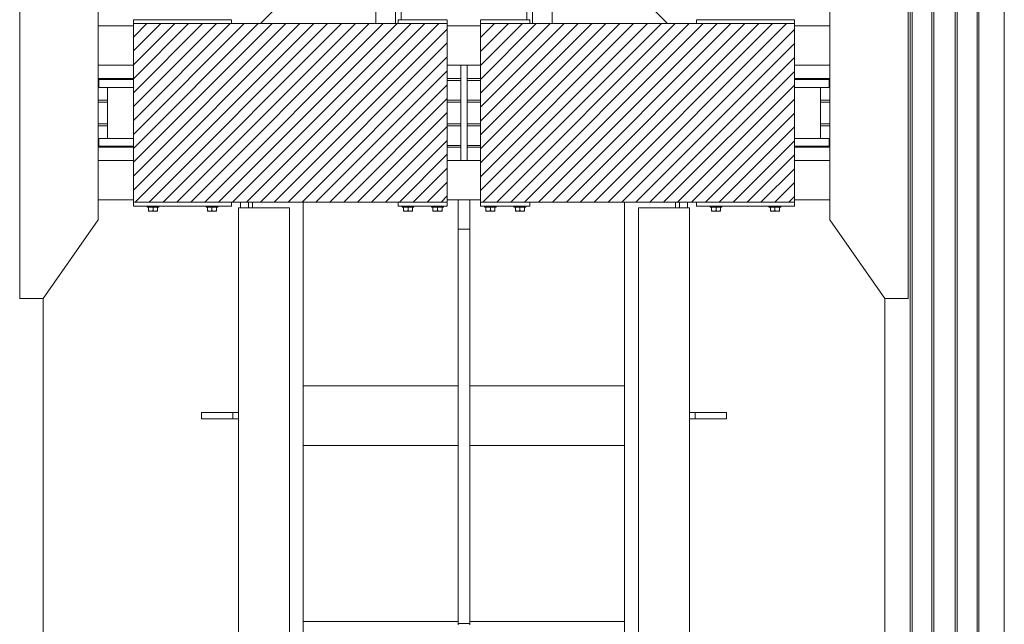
# Model space of a CAD drawing. Header units: millimetres. Extents: x 53056 to 116131, y -669674 to -625124.
# Tile 28 of 168: x 62790 to 65300, y -656026 to -654486. Entities that reach past the tile are written whole.
import ezdxf

# ---------------------------------------------------------------- set-up
doc = ezdxf.new("R2010")
doc.units = ezdxf.units.MM
doc.header["$MEASUREMENT"] = 0
doc.linetypes.add('DGN Style 1', pattern=[536.199087, 0.892178, -535.306909])
for name, color, linetype, lineweight in [('Main Cradle', 7, 'Continuous', 0), ('Main Cradle Blocks', 7, 'Continuous', 0), ('Main Cradle Hydraulic Arm Support', 7, 'Continuous', 0), ('Main Cradle Rails', 7, 'Continuous', 0), ('Main Cradle Tower Rail Frame', 7, 'Continuous', 0)]:
    doc.layers.add(name, color=color, linetype=linetype, lineweight=lineweight)

# ---------------------------------------------------------------- blocks, each defined once
blk = doc.blocks.new('*U96')
at = {"layer": 'Main Cradle', "color": 7, "linetype": 'Continuous', "lineweight": 0}
for p, q in [((-74.9, 1122.6), (-174.9, 1122.6)), ((59.1, 1122.6), (-58.9, 1122.6)), ((175.1, 1122.6), (75.1, 1122.6)), ((-932.6, -28), (-1072.5, 172)), ((932.6, -28), (1072.6, 172)), ((-1072.6, -328), (-932.6, -128)), ((1072.6, -328), (932.6, -128))]:
    blk.add_line(p, q, dxfattribs=at)
at = {"layer": 'Main Cradle Hydraulic Arm Support', "color": 7, "linetype": 'Continuous', "lineweight": 0}
for p, q in [((525.1, 1172.6), (427.5, 1172.6)), ((-174.9, -1172.6), (-174.9, 1122.6)), ((-74.9, 1102.6), (-74.9, 1122.6)), ((-58.9, 1122.6), (-74.9, 1122.6)), ((-58.9, 1122.6), (-58.9, 1102.6)), ((59.1, 1122.6), (59.1, 1102.6)), ((59.1, 1122.6), (75.1, 1122.6)), ((75.1, 1102.6), (75.1, 1122.6)), ((175.1, -1172.6), (175.1, 1122.6)), ((-74.9, 1097.6), (-174.9, 1097.6)), ((-74.9, 1061.9), (-74.9, 1102.6)), ((-74.9, 1102.6), (-58.9, 1102.6)), ((-58.9, 1102.6), (-58.9, 1061.9)), ((-37.7, 1097.6), (-58.9, 1097.6)), ((-35, 1097.6), (-35.5, 1097.6)), ((-35, 1097.6), (-35, 1093.1)), ((-27.5, 1085), (-30, 1085)), ((30, 1085), (27.5, 1085)), ((35, 1093.1), (35, 1097.6)), ((35, 1097.6), (35.9, 1097.6)), ((45.8, 1097.6), (59.1, 1097.6)), ((75.1, 1102.6), (59.1, 1102.6)), ((59.1, 1102.6), (59.1, 1061.9)), ((75.1, 1061.9), (75.1, 1102.6)), ((75.1, 1097.6), (175.1, 1097.6)), ((-160, -927.7), (-160, 1072.6)), ((-85, -927.7), (-85, 1072.6)), ((-30, 1077.6), (-35, 1077.6)), ((-35, 1077.6), (-30, 1077.6)), ((35, 1077.6), (30, 1077.6)), ((30, 1077.6), (35, 1077.6)), ((30, 1077.6), (35, 1077.6)), ((85.1, 1031.9), (85.1, 1061.9)), ((160.1, -927.7), (160.1, 1072.6)), ((85.1, 1031.9), (-85, 1031.9)), ((85.1, 1031.9), (85.1, -927.7)), ((-160, 979), (-174.9, 978.6)), ((-160, 982.2), (-160, 982.2)), ((-35, 997.7), (-30, 997.7)), ((-30, 997.7), (-35, 997.7)), ((-30, 997.7), (-35, 997.7)), ((-35, 997.7), (-30, 997.7)), ((-35, 997.6), (-30, 997.6)), ((-27.5, 990.3), (-30, 990.3)), ((30, 990.3), (27.5, 990.3)), ((30, 997.7), (35, 997.7)), ((35, 997.7), (30, 997.7)), ((30, 997.7), (35, 997.7)), ((30, 997.6), (35, 997.6)), ((160.1, 982.2), (160.1, 982.2)), ((-174.9, 977.6), (-160, 977.6)), ((85.1, 977.6), (37.6, 977.6)), ((175.1, 977.6), (160.1, 977.6)), ((27.5, 908.6), (-27.5, 908.6)), ((83.2, 901.9), (85.1, 900.7)), ((-274.9, 872.6), (-274.9, -28)), ((85.1, 861.9), (-85, 861.9)), ((275.1, 872.6), (275.1, -28)), ((-85, 831.9), (85.1, 831.9)), ((-85, 661.9), (85.1, 661.9)), ((85.1, 631.9), (-85, 631.9)), ((-85, 461.9), (85.1, 461.9)), ((85.1, 431.9), (-85, 431.9)), ((-85, 261.9), (85.1, 261.9)), ((85.1, 231.9), (-85, 231.9)), ((-85, 61.9), (85.1, 61.9)), ((-51, 66.4), (-51, 61.9)), ((-50, 73.8), (-50, 67)), ((-27.5, 72.6), (-27.5, 61.9)), ((-27.5, 72.6), (27.5, 72.6)), ((27.5, 61.9), (27.5, 72.6)), ((50, 67), (50, 73.8)), ((51, 61.9), (51, 66.4)), ((80, 66.4), (80, 66.4)), ((85.1, 31.9), (-85, 31.9)), ((-51, 31.9), (-51, -23)), ((-27.5, 31.9), (-27.5, -78.9)), ((27.5, -78.9), (27.5, 31.9)), ((51, -23), (51, 31.9)), ((-1072.6, -28), (-274.9, -28)), ((-274.9, -28), (-274.9, -128)), ((-85, -42.8), (-34.9, -42.9)), ((-34.9, -44.4), (-35, -44.4)), ((-34.9, -42.9), (-34.9, -44.4)), ((35, -42.9), (85.1, -42.9)), ((427.5, -28), (275.1, -28)), ((275.1, -28), (275.1, -128)), ((1072.6, -28), (427.5, -28)), ((-30, -54.7), (-27.5, -54.7)), ((27.5, -54.7), (30, -54.7)), ((30, -62.4), (35, -62.4)), ((27.5, -78.9), (-27.5, -78.9)), ((27.5, -109.6), (27.5, -78.9)), ((-1072.6, -128), (-274.9, -128)), ((-274.9, -128), (-274.9, -928.6)), ((-274.9, -128), (-274.9, -128)), ((-30, -142.4), (-34.9, -142.4)), ((-27.5, -150), (-30, -150)), ((30, -150), (27.5, -150)), ((35, -142.4), (30, -142.4)), ((427.5, -128), (275.1, -128)), ((275.1, -128), (275.1, -928.6)), ((275.1, -128), (275.1, -128)), ((1072.6, -128), (427.5, -128)), ((-85, -188.1), (85.1, -188.1)), ((85.1, -218.1), (-85, -218.1)), ((-85, -388.1), (85.1, -388.1)), ((85.1, -418.1), (-85, -418.1)), ((-85, -588.1), (85.1, -588.1)), ((85.1, -618.1), (-85, -618.1)), ((-85, -788.1), (85.1, -788.1)), ((85.1, -818.1), (-85, -818.1)), ((-160, -874.9), (-160, -874.9)), ((160.1, -874.9), (160.1, -874.9)), ((-160, -1128.8), (-160, -927.7)), ((-160, -927.7), (-85, -927.7)), ((-85, -1128.8), (-85, -927.7)), ((85.1, -927.7), (85.1, -1128.8)), ((160.1, -927.7), (85.1, -927.7)), ((160.1, -927.7), (160.1, -1128.8)), ((-85, -978.8), (85.1, -978.8)), ((-174.9, -1018.8), (-170.7, -1018.8)), ((-170.7, -1018.8), (-169.7, -1018.8)), ((-169.7, -1018.8), (-169.6, -1018.8)), ((169.7, -1018.8), (169.8, -1018.8)), ((169.8, -1018.8), (170.8, -1018.8)), ((170.8, -1018.8), (175.1, -1018.8)), ((160.1, -1040.5), (160.1, -1078.8)), ((427.5, -1081), (519.1, -1172.6)), ((-160, -1118.6), (-169.6, -1118.6)), ((-160, -1118.6), (-169.6, -1118.6)), ((-169.6, -1118.8), (-160, -1118.8)), ((-160, -1128.8), (-85, -1128.8)), ((85.1, -1128.8), (160.1, -1128.8)), ((160.1, -1106.4), (160.1, -1106.4)), ((169.7, -1118.7), (160.1, -1118.7)), ((160.1, -1118.8), (169.7, -1118.8)), ((-170.1, -1138.8), (-174.9, -1138.8)), ((175.1, -1138.8), (170.2, -1138.8))]:
    blk.add_line(p, q, dxfattribs=at)
at = {"layer": 'Main Cradle Hydraulic Arm Support', "color": 7, "linetype": 'Continuous', "lineweight": 0, "flags": 128}
for points in [[(-524.9, 1172.6), (-224.9, 1172.6), (-224.9, 872.6), (-274.9, 872.6), (-524.9, 1122.6), (-524.9, 1172.6)], [(427.5, 1172.6), (225.1, 1172.6), (225.1, 872.6), (275.1, 872.6), (427.5, 1025.1)], [(427.5, 1025.1), (525.1, 1122.6), (525.1, 1172.6)], [(-27.5, 1122.6), (-27.5, 1108.5), (-27.5, 1081.9), (-27.5, 1061.9)], [(27.5, 1122.6), (27.5, 1108.5), (27.5, 1081.9), (27.5, 1061.9)], [(-35, 1093.1), (-35, 1080.1), (-35, 1061.9)], [(-30, 1061.9), (-30, 1062.9), (-30, 1076.6), (-30, 1084.4), (-30, 1085), (-30, 1085)], [(30, 1061.9), (30, 1062.9), (30, 1076.6), (30, 1084.4), (30, 1085), (30, 1085)], [(35, 1061.9), (35, 1080.1), (35, 1093.1)], [(75.1, 1097.6), (75.1, 1097.6), (75.1, 1097.6)], [(-35, 1031.9), (-35, 1014.7), (-35, 995.2), (-35, 982.2), (-85, 980.9)], [(-30, 990.3), (-30, 996.8), (-30, 1009.6), (-30, 1026.6), (-30, 1031.9)], [(-27.5, 1031.9), (-27.5, 908.6), (-27.5, 908)], [(27.5, 1031.9), (27.5, 908.6), (27.5, 908)], [(30, 990.3), (30, 996.8), (30, 1009.6), (30, 1026.6), (30, 1031.9)], [(35.6, 977.6), (35, 977.6), (35, 982.2), (35, 995.2), (35, 1014.7), (35, 1031.9)], [(-85, 977.6), (-35, 977.6), (-35, 982.2), (-85, 980.9)], [(83.2, 901.9), (63.7, 905.4), (34.5, 907.8), (0, 908.6), (-34.4, 907.8), (-63.6, 905.4), (-83.1, 901.9), (-85, 900.7)], [(-27.5, 908), (0, 908.6), (27.5, 908)], [(85.1, 69.5), (83.2, 70.6), (63.7, 74.1), (34.5, 76.5), (0, 77.3), (-34.4, 76.5), (-63.6, 74.1), (-83.1, 70.6), (-85, 69.5)], [(80, 66.4), (74, 70.1), (56.6, 73.3), (30.7, 75.4), (0, 76.1), (-30.6, 75.4), (-56.5, 73.3), (-73.9, 70.1), (-80, 66.4), (-80, 66.4)], [(-85, 63.4), (-83.1, 62.2), (-81.4, 61.9)], [(-80, 66.4), (-73.9, 62.7), (-69.6, 61.9)], [(-27.5, 71.5), (-36, 70.8), (-47.1, 68.8), (-51, 66.4), (-51, 66.4)], [(51, 66.4), (47.2, 68.8), (36.1, 70.8), (27.5, 71.5)], [(69.7, 61.9), (74, 62.7), (80, 66.4)], [(81.5, 61.9), (83.2, 62.2), (85.1, 63.4)], [(-27.5, -17.9), (-36, -18.6), (-47.1, -20.6), (-51, -23), (-47.1, -25.3), (-36, -27.3), (-27.5, -28)], [(-38, -23), (-35.1, -21.2), (-27.5, -19.8)], [(-27.5, -26.1), (-35.1, -24.7), (-38, -23)], [(51, -23), (47.2, -20.6), (36.1, -18.6), (27.5, -17.9)], [(27.5, -19.8), (35.2, -21.2), (38, -23), (35.2, -24.7), (27.5, -26.1)], [(27.5, -28), (36.1, -27.3), (47.2, -25.3), (51, -23)], [(-274.9, -28.4), (-274.9, -28), (-274.9, -28)], [(-85, -43.4), (-34.9, -44.4), (-34.9, -50.4), (-34.9, -54.7), (-34.9, -72.3), (-34.9, -94.4), (-34.9, -117.8), (-34.9, -138.8), (-34.9, -154.3), (-34.9, -161.8), (-85, -161.9)], [(35.1, -44.4), (35, -44.4), (35, -42.9)], [(85.1, -161.8), (35, -161.8), (35, -154.3), (35, -138.8), (35, -117.8), (35, -94.4), (35, -72.3), (35, -54.7), (35, -44.4), (85.1, -43.4)], [(275.1, -28), (275.1, -28), (275.1, -28.4)], [(-30, -150), (-30, -144.3), (-30, -132.1), (-30, -115.4), (-30, -96.8), (-30, -78.9), (-30, -64.7), (-30, -56.2), (-30, -54.7)], [(30, -150), (30, -144.3), (30, -132.1), (30, -115.4), (30, -96.8), (30, -78.9), (30, -64.7), (30, -56.2), (30, -54.7)], [(27.5, -109.6), (27.5, -139.2), (27.5, -163.3), (27.5, -178.4), (27.5, -182.2), (-27.5, -182.2), (-27.5, -178.4), (-27.5, -163.3), (-27.5, -139.2), (-27.5, -109.6), (-27.5, -78.9)], [(-224.9, -1172.6), (-224.9, -928.6), (-274.9, -928.6), (-518.9, -1172.6)], [(225.1, -1172.6), (225.1, -928.6), (275.1, -928.6), (427.5, -1081)], [(-169.6, -1023.3), (-169.6, -1036.3), (-169.6, -1055.8), (-169.6, -1078.8), (-169.6, -1101.7), (-169.6, -1121.2), (-169.6, -1134.2), (-169.6, -1138.8), (-169.7, -1138.8)], [(169.8, -1138.8), (169.7, -1138.8), (169.7, -1134.2), (169.7, -1121.2), (169.7, -1101.7), (169.7, -1078.8), (169.7, -1055.8), (169.7, -1036.3), (169.7, -1023.3)], [(-160, -1162.6), (-160, -1149.5), (-160, -1128.8)], [(160.1, -1128.8), (160.1, -1149.5), (160.1, -1162.6)]]:
    blk.add_lwpolyline(points, dxfattribs=at)
blk = doc.blocks.new('*U55')
at = {"linetype": 'Continuous', "lineweight": 0}
h = blk.add_hatch(dxfattribs=at)
h.set_pattern_fill('HATCH', color=30, style=0, pattern_type=2)
h.set_pattern_definition([(45, (-20844.67, -7370.327), (-17.71896, 17.71896), [])])
h.paths.add_polyline_path([(-20713.8, -7096.2), (-20838.8, -7096.2), (-20846.2, -7096.2), (-20896.2, -7096.2), (-21190.2, -7096.2), (-21263.8, -7096.2), (-21513.8, -7096.2), (-21513.8, -7102.2), (-21513.8, -7202.2), (-21513.8, -7236.2), (-21513.8, -7238.7), (-21513.8, -7258.7), (-21513.8, -7388.7), (-21513.8, -7408.7), (-21513.8, -7411.2), (-21513.8, -7445.2), (-21513.8, -7545.2), (-21513.8, -7551.2), (-21263.8, -7551.2), (-21240.8, -7551.2), (-21220.8, -7551.2), (-21210.8, -7551.2), (-21080.8, -7551.2), (-20838.8, -7551.2), (-20713.8, -7551.2), (-20713.8, -7545.2), (-20713.8, -7445.2), (-20713.8, -7411.2), (-20713.8, -7406.6), (-20713.8, -7356.2), (-20713.8, -7351.2), (-20713.8, -7296.2), (-20713.8, -7291.2), (-20713.8, -7240.8), (-20713.8, -7236.2), (-20713.8, -7202.2), (-20713.8, -7102.2)])
h = blk.add_hatch(dxfattribs=at)
h.set_pattern_fill('HATCH', color=30, style=0, pattern_type=2)
h.set_pattern_definition([(45, (-20239.99, -7366.852), (-17.719, 17.719), [])])
h.paths.add_polyline_path([(-19828.8, -7096.2), (-20078.8, -7096.2), (-20152.2, -7096.2), (-20243.8, -7096.2), (-20446.2, -7096.2), (-20496.2, -7096.2), (-20503.8, -7096.2), (-20628.8, -7096.2), (-20628.8, -7102.2), (-20628.8, -7202.2), (-20628.8, -7236.2), (-20628.8, -7240.8), (-20628.8, -7291.2), (-20628.8, -7296.2), (-20628.8, -7351.2), (-20628.8, -7356.2), (-20628.8, -7406.6), (-20628.8, -7411.2), (-20628.8, -7445.2), (-20628.8, -7545.2), (-20628.8, -7551.2), (-20503.8, -7551.2), (-20261.7, -7551.2), (-20243.8, -7551.2), (-20131.7, -7551.2), (-20121.7, -7551.2), (-20101.7, -7551.2), (-20078.8, -7551.2), (-19828.8, -7551.2), (-19828.8, -7545.2), (-19828.8, -7445.2), (-19828.8, -7411.2), (-19828.8, -7408.7), (-19828.8, -7388.7), (-19828.8, -7258.7), (-19828.8, -7238.7), (-19828.8, -7236.2), (-19828.8, -7202.2), (-19828.8, -7102.2)])
at = {"color": 30, "linetype": 'Continuous', "lineweight": 0, "flags": 128}
for points in [[(-20713.8, -7096.2), (-20838.8, -7096.2), (-20846.2, -7096.2), (-20896.2, -7096.2), (-21190.2, -7096.2), (-21263.8, -7096.2), (-21513.8, -7096.2), (-21513.8, -7102.2), (-21513.8, -7202.2), (-21513.8, -7236.2), (-21513.8, -7238.7), (-21513.8, -7258.7), (-21513.8, -7388.7), (-21513.8, -7408.7), (-21513.8, -7411.2), (-21513.8, -7445.2), (-21513.8, -7545.2), (-21513.8, -7551.2), (-21263.8, -7551.2), (-21240.8, -7551.2), (-21220.8, -7551.2), (-21210.8, -7551.2), (-21080.8, -7551.2), (-20838.8, -7551.2), (-20713.8, -7551.2), (-20713.8, -7545.2), (-20713.8, -7445.2), (-20713.8, -7411.2), (-20713.8, -7406.6), (-20713.8, -7356.2), (-20713.8, -7351.2), (-20713.8, -7296.2), (-20713.8, -7291.2), (-20713.8, -7240.8), (-20713.8, -7236.2), (-20713.8, -7202.2), (-20713.8, -7102.2), (-20713.8, -7096.2)], [(-19828.8, -7096.2), (-20078.8, -7096.2), (-20152.2, -7096.2), (-20243.8, -7096.2), (-20446.2, -7096.2), (-20496.2, -7096.2), (-20503.8, -7096.2), (-20628.8, -7096.2), (-20628.8, -7102.2), (-20628.8, -7202.2), (-20628.8, -7236.2), (-20628.8, -7240.8), (-20628.8, -7291.2), (-20628.8, -7296.2), (-20628.8, -7351.2), (-20628.8, -7356.2), (-20628.8, -7406.6), (-20628.8, -7411.2), (-20628.8, -7445.2), (-20628.8, -7545.2), (-20628.8, -7551.2), (-20503.8, -7551.2), (-20261.7, -7551.2), (-20243.8, -7551.2), (-20131.7, -7551.2), (-20121.7, -7551.2), (-20101.7, -7551.2), (-20078.8, -7551.2), (-19828.8, -7551.2), (-19828.8, -7545.2), (-19828.8, -7445.2), (-19828.8, -7411.2), (-19828.8, -7408.7), (-19828.8, -7388.7), (-19828.8, -7258.7), (-19828.8, -7238.7), (-19828.8, -7236.2), (-19828.8, -7202.2), (-19828.8, -7102.2), (-19828.8, -7096.2)]]:
    blk.add_lwpolyline(points, close=True, dxfattribs=at)
at = {"layer": 'Main Cradle', "color": 7, "linetype": 'Continuous', "lineweight": 0}
for p, q in [((-19533.8, -4626.6), (-19533.8, -9136.6)), ((-19529.1, -4626.6), (-19529.1, -9136.6)), ((-19478.8, -4626.6), (-19478.8, -9136.6)), ((-19473.8, -4626.6), (-19473.8, -9136.6)), ((-19418.8, -4626.6), (-19418.8, -9136.6)), ((-19413.8, -4626.6), (-19413.8, -9136.6)), ((-19363.4, -4626.6), (-19363.4, -9136.6)), ((-19358.8, -4626.6), (-19358.8, -9136.6)), ((-19293.9, -4626.6), (-19293.9, -9136.6)), ((-21513.8, -7102.2), (-21603.9, -7102.2)), ((-20628.8, -7102.2), (-20713.8, -7102.2)), ((-19738.7, -7102.2), (-19828.8, -7102.2)), ((-21603.9, -7202.2), (-21513.8, -7202.2)), ((-20713.8, -7202.2), (-20679.3, -7202.2)), ((-20663.3, -7202.2), (-20628.8, -7202.2)), ((-19828.8, -7202.2), (-19738.7, -7202.2)), ((-21580.3, -7388.7), (-21580.3, -7258.7)), ((-19762.3, -7258.7), (-19762.3, -7388.7)), ((-19740.1, -7258.7), (-19753.8, -7258.7)), ((-19740.1, -7408.7), (-19753.8, -7408.7)), ((-21603.9, -7445.2), (-21513.8, -7445.2)), ((-20713.8, -7445.2), (-20679.3, -7445.2)), ((-20663.3, -7445.2), (-20628.8, -7445.2)), ((-19828.8, -7445.2), (-19738.7, -7445.2)), ((-21513.8, -7545.2), (-21603.9, -7545.2)), ((-20686.3, -7545.2), (-20713.8, -7545.2)), ((-20628.8, -7545.2), (-20656.3, -7545.2)), ((-19738.7, -7545.2), (-19828.8, -7545.2)), ((-21743.9, -9595.4), (-21743.9, -7796.2)), ((-19598.7, -7796.2), (-19598.7, -9136.6))]:
    blk.add_line(p, q, dxfattribs=at)
at = {"layer": 'Main Cradle', "color": 7, "linetype": 'Continuous', "lineweight": 0, "flags": 128}
for points in [[(-21743.9, -7796.2), (-21603.9, -7596.2), (-21603.9, -7051.2), (-21743.8, -6851.2), (-21803.8, -6851.2), (-21803.9, -7796.2), (-21743.9, -7796.2)], [(-19598.7, -7796.2), (-19738.7, -7596.2), (-19738.7, -7051.2), (-19598.7, -6851.2), (-19538.7, -6851.2), (-19538.7, -7796.2), (-19598.7, -7796.2)], [(-20679.3, -7202.2), (-20663.3, -7202.2), (-20663.3, -7445.2), (-20679.3, -7445.2), (-20679.3, -7202.2)], [(-21513.8, -7258.7), (-21549.4, -7258.7), (-21588.7, -7258.7), (-21602.5, -7258.7), (-21602.5, -7238.7), (-21602.5, -7238.7)], [(-21513.8, -7238.7), (-21549.4, -7238.7), (-21588.7, -7238.7), (-21602.5, -7238.7)], [(-19740.1, -7238.7), (-19753.8, -7238.7), (-19793.1, -7238.7), (-19828.8, -7238.7)], [(-19740.1, -7238.7), (-19740.1, -7238.7), (-19740.1, -7258.7)], [(-19753.8, -7258.7), (-19793.1, -7258.7), (-19828.8, -7258.7)], [(-21513.8, -7408.7), (-21549.4, -7408.7), (-21588.7, -7408.7), (-21602.5, -7408.7), (-21602.5, -7388.7), (-21602.5, -7388.7)], [(-21513.8, -7388.7), (-21549.4, -7388.7), (-21588.7, -7388.7), (-21602.5, -7388.7)], [(-19740.1, -7388.7), (-19753.8, -7388.7), (-19793.1, -7388.7), (-19828.8, -7388.7)], [(-19740.1, -7388.7), (-19740.1, -7388.7), (-19740.1, -7408.7)], [(-19753.8, -7408.7), (-19793.1, -7408.7), (-19828.8, -7408.7)]]:
    blk.add_lwpolyline(points, dxfattribs=at)
at = {"layer": 'Main Cradle Blocks', "color": 7, "linetype": 'Continuous', "lineweight": 0}
for p, q in [((-21513.8, -7096.2), (-21513.8, -7086.2)), ((-21513.8, -7086.2), (-21263.8, -7086.2)), ((-20713.8, -7096.2), (-21513.8, -7096.2)), ((-21513.8, -7551.2), (-21513.8, -7096.2)), ((-21263.8, -7096.2), (-21263.8, -7086.2)), ((-20713.8, -7086.2), (-20838.8, -7086.2)), ((-20838.8, -7086.2), (-20838.8, -7096.2)), ((-20713.8, -7096.2), (-20713.8, -7086.2)), ((-20713.8, -7551.2), (-20713.8, -7096.2)), ((-20628.8, -7096.2), (-20628.8, -7086.2)), ((-20628.8, -7086.2), (-20503.8, -7086.2)), ((-20628.8, -7096.2), (-20243.8, -7096.2)), ((-20628.8, -7551.2), (-20628.8, -7096.2)), ((-20503.8, -7086.2), (-20503.8, -7096.2)), ((-20243.8, -7096.2), (-19828.8, -7096.2)), ((-20078.8, -7096.2), (-20078.8, -7086.2)), ((-20078.8, -7086.2), (-19828.8, -7086.2)), ((-19828.8, -7096.2), (-19828.8, -7086.2)), ((-19828.8, -7551.2), (-19828.8, -7096.2)), ((-21513.8, -7551.2), (-21513.8, -7561.2)), ((-21513.8, -7551.2), (-20713.8, -7551.2)), ((-21263.8, -7551.2), (-21263.8, -7561.2)), ((-20838.8, -7561.2), (-20838.8, -7551.2)), ((-20713.8, -7551.2), (-20713.8, -7561.2)), ((-20628.8, -7551.2), (-20628.8, -7561.2)), ((-20243.8, -7551.2), (-20628.8, -7551.2)), ((-20503.8, -7561.2), (-20503.8, -7551.2)), ((-19828.8, -7551.2), (-20243.8, -7551.2)), ((-20078.8, -7551.2), (-20078.8, -7561.2)), ((-19828.8, -7551.2), (-19828.8, -7561.2)), ((-21263.8, -7561.2), (-21513.8, -7561.2)), ((-21475.3, -7564.2), (-21475.3, -7572.4)), ((-21475.3, -7572.4), (-21473.2, -7573.4)), ((-21475.3, -7573.9), (-21475.3, -7574.2)), ((-21475.3, -7574.2), (-21474.6, -7574.2)), ((-21474.6, -7574.2), (-21474.8, -7574.2)), ((-21469.5, -7564.2), (-21463.8, -7564.2)), ((-21469.5, -7574.2), (-21465.8, -7574.2)), ((-21466.8, -7574.2), (-21469.5, -7574.2)), ((-21465.9, -7573.4), (-21463.8, -7572.4)), ((-21463.8, -7572.4), (-21463.8, -7564.2)), ((-21463.8, -7572.4), (-21461.6, -7573.4)), ((-21460.7, -7574.2), (-21458, -7574.2)), ((-21458, -7574.2), (-21454.9, -7574.2)), ((-21454.9, -7574.2), (-21455, -7574.2)), ((-21454.3, -7573.4), (-21452.2, -7572.4)), ((-21453.1, -7574.2), (-21452.9, -7574.2)), ((-21452.8, -7574.2), (-21452.9, -7574.2)), ((-21452.2, -7572.4), (-21452.2, -7564.2)), ((-21452.2, -7573.4), (-21452.2, -7572.4)), ((-21325.3, -7572.4), (-21325.3, -7564.2)), ((-21325.3, -7573.4), (-21325.3, -7572.4)), ((-21323.2, -7573.4), (-21325.3, -7572.4)), ((-21324.8, -7574.2), (-21324.6, -7574.2)), ((-21324.6, -7574.2), (-21324.4, -7574.2)), ((-21319.5, -7574.2), (-21322.6, -7574.2)), ((-21322.5, -7574.2), (-21322.6, -7574.2)), ((-21319.5, -7574.2), (-21316.8, -7574.2)), ((-21313.8, -7572.4), (-21315.9, -7573.4)), ((-21308, -7564.2), (-21313.8, -7564.2)), ((-21313.8, -7572.4), (-21313.8, -7564.2)), ((-21311.6, -7573.4), (-21313.8, -7572.4)), ((-21308, -7574.2), (-21311.7, -7574.2)), ((-21308, -7574.2), (-21310.7, -7574.2)), ((-21302.2, -7572.4), (-21304.3, -7573.4)), ((-21302.2, -7574.2), (-21302.9, -7574.2)), ((-21302.8, -7574.2), (-21302.9, -7574.2)), ((-21302.2, -7564.2), (-21302.2, -7572.4)), ((-21302.2, -7573.9), (-21302.2, -7574.2)), ((-20713.8, -7561.2), (-20838.8, -7561.2)), ((-20825.3, -7564.2), (-20825.3, -7572.4)), ((-20825.3, -7572.4), (-20823.2, -7573.4)), ((-20825.3, -7573.9), (-20825.3, -7574.2)), ((-20825.3, -7574.2), (-20824.6, -7574.2)), ((-20824.6, -7574.2), (-20824.8, -7574.2)), ((-20819.5, -7564.2), (-20813.8, -7564.2)), ((-20819.5, -7574.2), (-20815.8, -7574.2)), ((-20816.8, -7574.2), (-20819.5, -7574.2)), ((-20815.9, -7573.4), (-20813.8, -7572.4)), ((-20813.8, -7572.4), (-20813.8, -7564.2)), ((-20813.8, -7572.4), (-20811.6, -7573.4)), ((-20810.7, -7574.2), (-20808, -7574.2)), ((-20808, -7574.2), (-20804.9, -7574.2)), ((-20804.9, -7574.2), (-20805, -7574.2)), ((-20804.3, -7573.4), (-20802.2, -7572.4)), ((-20803.1, -7574.2), (-20802.9, -7574.2)), ((-20802.8, -7574.2), (-20802.9, -7574.2)), ((-20802.2, -7572.4), (-20802.2, -7564.2)), ((-20802.2, -7573.4), (-20802.2, -7572.4)), ((-20750.3, -7572.4), (-20750.3, -7564.2)), ((-20750.3, -7573.4), (-20750.3, -7572.4)), ((-20748.2, -7573.4), (-20750.3, -7572.4)), ((-20749.8, -7574.2), (-20749.6, -7574.2)), ((-20749.6, -7574.2), (-20749.4, -7574.2)), ((-20744.5, -7574.2), (-20747.6, -7574.2)), ((-20747.5, -7574.2), (-20747.6, -7574.2)), ((-20744.5, -7574.2), (-20741.8, -7574.2)), ((-20738.8, -7572.4), (-20740.9, -7573.4)), ((-20733, -7564.2), (-20738.8, -7564.2)), ((-20738.8, -7572.4), (-20738.8, -7564.2)), ((-20736.6, -7573.4), (-20738.8, -7572.4)), ((-20733, -7574.2), (-20736.7, -7574.2)), ((-20733, -7574.2), (-20735.7, -7574.2)), ((-20727.2, -7572.4), (-20729.3, -7573.4)), ((-20727.2, -7574.2), (-20727.9, -7574.2)), ((-20727.8, -7574.2), (-20727.9, -7574.2)), ((-20727.2, -7564.2), (-20727.2, -7572.4)), ((-20727.2, -7573.9), (-20727.2, -7574.2)), ((-20628.8, -7561.2), (-20503.8, -7561.2)), ((-20615.3, -7564.2), (-20615.3, -7572.4)), ((-20615.3, -7572.4), (-20613.2, -7573.4)), ((-20615.3, -7572.4), (-20613.2, -7573.4)), ((-20615.3, -7573.9), (-20615.3, -7574.2)), ((-20615.3, -7573.9), (-20615.3, -7574.2)), ((-20615.3, -7574.2), (-20614.6, -7574.2)), ((-20615.3, -7574.2), (-20614.6, -7574.2)), ((-20614.6, -7574.2), (-20612.6, -7574.2)), ((-20614.6, -7574.2), (-20612.6, -7574.2)), ((-20609.5, -7564.2), (-20603.8, -7564.2)), ((-20609.5, -7564.2), (-20603.8, -7564.2)), ((-20609.5, -7574.2), (-20605.8, -7574.2)), ((-20609.5, -7574.2), (-20605.8, -7574.2)), ((-20605.9, -7573.4), (-20603.8, -7572.4)), ((-20605.9, -7573.4), (-20603.8, -7572.4)), ((-20603.8, -7572.4), (-20603.8, -7564.2)), ((-20603.8, -7572.4), (-20601.6, -7573.4)), ((-20603.8, -7572.4), (-20601.6, -7573.4)), ((-20598, -7574.2), (-20594.9, -7574.2)), ((-20598, -7574.2), (-20594.9, -7574.2)), ((-20594.3, -7573.4), (-20592.2, -7572.4)), ((-20594.3, -7573.4), (-20592.2, -7572.4)), ((-20592.2, -7572.4), (-20592.2, -7564.2)), ((-20592.2, -7573.4), (-20592.2, -7572.4)), ((-20592.2, -7573.4), (-20592.2, -7572.4)), ((-20540.3, -7572.4), (-20540.3, -7564.2)), ((-20540.3, -7573.4), (-20540.3, -7572.4)), ((-20538.2, -7573.4), (-20540.3, -7572.4)), ((-20540.3, -7573.4), (-20540.3, -7572.4)), ((-20538.2, -7573.4), (-20540.3, -7572.4)), ((-20534.5, -7574.2), (-20537.6, -7574.2)), ((-20534.5, -7574.2), (-20537.6, -7574.2)), ((-20528.8, -7572.4), (-20530.9, -7573.4)), ((-20528.8, -7572.4), (-20530.9, -7573.4)), ((-20523, -7564.2), (-20528.8, -7564.2)), ((-20528.8, -7572.4), (-20528.8, -7564.2)), ((-20523, -7564.2), (-20528.8, -7564.2)), ((-20526.6, -7573.4), (-20528.8, -7572.4)), ((-20526.6, -7573.4), (-20528.8, -7572.4)), ((-20523, -7574.2), (-20526.7, -7574.2)), ((-20523, -7574.2), (-20526.7, -7574.2)), ((-20519.9, -7574.2), (-20517.9, -7574.2)), ((-20519.9, -7574.2), (-20517.9, -7574.2)), ((-20517.2, -7572.4), (-20519.3, -7573.4)), ((-20517.2, -7572.4), (-20519.3, -7573.4)), ((-20517.2, -7574.2), (-20517.9, -7574.2)), ((-20517.2, -7574.2), (-20517.9, -7574.2)), ((-20517.2, -7564.2), (-20517.2, -7572.4)), ((-20517.2, -7573.9), (-20517.2, -7574.2)), ((-20517.2, -7573.9), (-20517.2, -7574.2)), ((-19828.8, -7561.2), (-20078.8, -7561.2)), ((-20040.3, -7564.2), (-20040.3, -7572.4)), ((-20040.3, -7572.4), (-20038.2, -7573.4)), ((-20040.3, -7572.4), (-20038.2, -7573.4)), ((-20040.3, -7573.9), (-20040.3, -7574.2)), ((-20040.3, -7573.9), (-20040.3, -7574.2)), ((-20040.3, -7574.2), (-20039.6, -7574.2)), ((-20040.3, -7574.2), (-20039.6, -7574.2)), ((-20039.6, -7574.2), (-20037.6, -7574.2)), ((-20039.6, -7574.2), (-20037.6, -7574.2)), ((-20034.5, -7564.2), (-20028.8, -7564.2)), ((-20034.5, -7564.2), (-20028.8, -7564.2)), ((-20034.5, -7574.2), (-20030.8, -7574.2)), ((-20034.5, -7574.2), (-20030.8, -7574.2)), ((-20030.9, -7573.4), (-20028.8, -7572.4)), ((-20030.9, -7573.4), (-20028.8, -7572.4)), ((-20028.8, -7572.4), (-20028.8, -7564.2)), ((-20028.8, -7572.4), (-20026.6, -7573.4)), ((-20028.8, -7572.4), (-20026.6, -7573.4)), ((-20023, -7574.2), (-20019.9, -7574.2)), ((-20023, -7574.2), (-20019.9, -7574.2)), ((-20019.3, -7573.4), (-20017.2, -7572.4)), ((-20019.3, -7573.4), (-20017.2, -7572.4)), ((-20017.2, -7572.4), (-20017.2, -7564.2)), ((-20017.2, -7573.4), (-20017.2, -7572.4)), ((-20017.2, -7573.4), (-20017.2, -7572.4)), ((-20017.2, -7574.2), (-20017.2, -7574.2)), ((-19890.3, -7572.4), (-19890.3, -7564.2)), ((-19890.3, -7573.4), (-19890.3, -7572.4)), ((-19888.2, -7573.4), (-19890.3, -7572.4)), ((-19890.3, -7573.4), (-19890.3, -7572.4)), ((-19888.2, -7573.4), (-19890.3, -7572.4)), ((-19884.5, -7574.2), (-19887.6, -7574.2)), ((-19884.5, -7574.2), (-19887.6, -7574.2)), ((-19878.8, -7572.4), (-19880.9, -7573.4)), ((-19878.8, -7572.4), (-19880.9, -7573.4)), ((-19873, -7564.2), (-19878.8, -7564.2)), ((-19878.8, -7572.4), (-19878.8, -7564.2)), ((-19873, -7564.2), (-19878.8, -7564.2)), ((-19876.6, -7573.4), (-19878.8, -7572.4)), ((-19876.6, -7573.4), (-19878.8, -7572.4)), ((-19873, -7574.2), (-19876.7, -7574.2)), ((-19873, -7574.2), (-19876.7, -7574.2)), ((-19869.9, -7574.2), (-19867.9, -7574.2)), ((-19869.9, -7574.2), (-19867.9, -7574.2)), ((-19867.2, -7572.4), (-19869.3, -7573.4)), ((-19867.2, -7572.4), (-19869.3, -7573.4)), ((-19867.2, -7574.2), (-19867.9, -7574.2)), ((-19867.2, -7574.2), (-19867.9, -7574.2)), ((-19867.2, -7564.2), (-19867.2, -7572.4)), ((-19867.2, -7573.9), (-19867.2, -7574.2)), ((-19867.2, -7573.9), (-19867.2, -7574.2))]:
    blk.add_line(p, q, dxfattribs=at)
at = {"layer": 'Main Cradle Blocks', "color": 7, "linetype": 'Continuous', "lineweight": 0, "flags": 128}
for points in [[(-21469.5, -7564.2), (-21474.4, -7564.2), (-21477.6, -7564.2), (-21478.8, -7564.2), (-21478.8, -7561.2)], [(-21475.3, -7572.4), (-21475.3, -7573.4), (-21475.3, -7573.4), (-21475.3, -7573.9)], [(-21474.6, -7574.2), (-21472.6, -7574.2), (-21469.5, -7574.2), (-21469.5, -7574.2)], [(-21473.2, -7573.4), (-21473, -7573.5), (-21471, -7574), (-21470.3, -7574.1), (-21469.5, -7574.2), (-21467.6, -7573.9), (-21466.5, -7573.7), (-21465.9, -7573.4)], [(-21465.8, -7574.2), (-21461.7, -7574.2), (-21458, -7574.2)], [(-21448.8, -7561.2), (-21448.8, -7564.2), (-21449.9, -7564.2), (-21453.1, -7564.2), (-21458, -7564.2), (-21463.8, -7564.2)], [(-21461.6, -7573.4), (-21461.5, -7573.5), (-21459.4, -7574), (-21458.7, -7574.1), (-21458, -7574.2), (-21456, -7573.9), (-21455, -7573.7), (-21454.3, -7573.4)], [(-21454.9, -7574.2), (-21452.9, -7574.2), (-21452.2, -7574.2), (-21452.2, -7574), (-21452.2, -7573.4), (-21452.2, -7573.4)], [(-21313.8, -7564.2), (-21319.5, -7564.2), (-21324.4, -7564.2), (-21327.6, -7564.2), (-21328.8, -7564.2), (-21328.8, -7561.2)], [(-21325.3, -7573.4), (-21325.3, -7573.4), (-21325.3, -7574), (-21325.3, -7574.2), (-21324.6, -7574.2), (-21322.6, -7574.2)], [(-21323.2, -7573.4), (-21322.5, -7573.7), (-21321.5, -7573.9), (-21319.5, -7574.2), (-21318.8, -7574.1), (-21318.1, -7574), (-21316.1, -7573.5), (-21315.9, -7573.4)], [(-21319.5, -7574.2), (-21315.8, -7574.2), (-21311.7, -7574.2)], [(-21311.6, -7573.4), (-21311, -7573.7), (-21309.9, -7573.9), (-21308, -7574.2), (-21307.2, -7574.1), (-21306.5, -7574), (-21304.5, -7573.5), (-21304.3, -7573.4)], [(-21298.8, -7561.2), (-21298.8, -7564.2), (-21299.9, -7564.2), (-21303.1, -7564.2), (-21308, -7564.2)], [(-21308, -7574.2), (-21308, -7574.2), (-21304.9, -7574.2), (-21302.9, -7574.2)], [(-21302.2, -7573.9), (-21302.2, -7573.4), (-21302.2, -7573.4), (-21302.2, -7572.4)], [(-20819.5, -7564.2), (-20824.4, -7564.2), (-20827.6, -7564.2), (-20828.8, -7564.2), (-20828.8, -7561.2)], [(-20825.3, -7572.4), (-20825.3, -7573.4), (-20825.3, -7573.4), (-20825.3, -7573.9)], [(-20824.6, -7574.2), (-20822.6, -7574.2), (-20819.5, -7574.2), (-20819.5, -7574.2)], [(-20823.2, -7573.4), (-20823, -7573.5), (-20821, -7574), (-20820.3, -7574.1), (-20819.5, -7574.2), (-20817.6, -7573.9), (-20816.5, -7573.7), (-20815.9, -7573.4)], [(-20815.8, -7574.2), (-20811.7, -7574.2), (-20808, -7574.2)], [(-20798.8, -7561.2), (-20798.8, -7564.2), (-20799.9, -7564.2), (-20803.1, -7564.2), (-20808, -7564.2), (-20813.8, -7564.2)], [(-20811.6, -7573.4), (-20811.5, -7573.5), (-20809.4, -7574), (-20808.7, -7574.1), (-20808, -7574.2), (-20806, -7573.9), (-20805, -7573.7), (-20804.3, -7573.4)], [(-20804.9, -7574.2), (-20802.9, -7574.2), (-20802.2, -7574.2), (-20802.2, -7574), (-20802.2, -7573.4), (-20802.2, -7573.4)], [(-20738.8, -7564.2), (-20744.5, -7564.2), (-20749.4, -7564.2), (-20752.6, -7564.2), (-20753.8, -7564.2), (-20753.8, -7561.2)], [(-20750.3, -7573.4), (-20750.3, -7573.4), (-20750.3, -7574), (-20750.3, -7574.2), (-20749.6, -7574.2), (-20747.6, -7574.2)], [(-20748.2, -7573.4), (-20747.5, -7573.7), (-20746.5, -7573.9), (-20744.5, -7574.2), (-20743.8, -7574.1), (-20743.1, -7574), (-20741.1, -7573.5), (-20740.9, -7573.4)], [(-20744.5, -7574.2), (-20740.8, -7574.2), (-20736.7, -7574.2)], [(-20736.6, -7573.4), (-20736, -7573.7), (-20734.9, -7573.9), (-20733, -7574.2), (-20732.2, -7574.1), (-20731.5, -7574), (-20729.5, -7573.5), (-20729.3, -7573.4)], [(-20723.8, -7561.2), (-20723.8, -7564.2), (-20724.9, -7564.2), (-20728.1, -7564.2), (-20733, -7564.2)], [(-20733, -7574.2), (-20733, -7574.2), (-20729.9, -7574.2), (-20727.9, -7574.2)], [(-20727.2, -7573.9), (-20727.2, -7573.4), (-20727.2, -7573.4), (-20727.2, -7572.4)], [(-20609.5, -7564.2), (-20614.4, -7564.2), (-20617.6, -7564.2), (-20618.8, -7564.2), (-20618.8, -7561.2)], [(-20609.5, -7564.2), (-20614.4, -7564.2), (-20617.6, -7564.2), (-20618.8, -7564.2), (-20618.8, -7564.2)], [(-20615.3, -7572.4), (-20615.3, -7573.4), (-20615.3, -7573.4), (-20615.3, -7573.9)], [(-20615.3, -7572.4), (-20615.3, -7573.4), (-20615.3, -7573.4), (-20615.3, -7573.9)], [(-20613.2, -7573.4), (-20613, -7573.5), (-20611, -7574), (-20610.3, -7574.1), (-20609.5, -7574.2), (-20607.6, -7573.9), (-20606.5, -7573.7), (-20605.9, -7573.4)], [(-20613.2, -7573.4), (-20613, -7573.5), (-20611, -7574), (-20610.3, -7574.1), (-20609.5, -7574.2), (-20607.6, -7573.9), (-20606.5, -7573.7), (-20605.9, -7573.4)], [(-20612.6, -7574.2), (-20612.6, -7574.2), (-20609.5, -7574.2), (-20609.5, -7574.2)], [(-20612.6, -7574.2), (-20612.6, -7574.2), (-20609.5, -7574.2), (-20609.5, -7574.2)], [(-20605.8, -7574.2), (-20601.7, -7574.2), (-20598, -7574.2)], [(-20588.8, -7561.2), (-20588.8, -7564.2), (-20589.9, -7564.2), (-20593.1, -7564.2), (-20598, -7564.2), (-20603.8, -7564.2)], [(-20588.8, -7564.2), (-20588.8, -7564.2), (-20589.9, -7564.2), (-20593.1, -7564.2), (-20598, -7564.2), (-20603.8, -7564.2)], [(-20601.7, -7574.2), (-20601.7, -7574.2), (-20598, -7574.2)], [(-20601.6, -7573.4), (-20601.5, -7573.5), (-20599.4, -7574), (-20598.7, -7574.1), (-20598, -7574.2), (-20596, -7573.9), (-20595, -7573.7), (-20594.3, -7573.4)], [(-20601.6, -7573.4), (-20601.5, -7573.5), (-20599.4, -7574), (-20598.7, -7574.1), (-20598, -7574.2), (-20596, -7573.9), (-20595, -7573.7), (-20594.3, -7573.4)], [(-20594.9, -7574.2), (-20592.9, -7574.2), (-20592.2, -7574.2), (-20592.2, -7574), (-20592.2, -7573.4), (-20592.2, -7573.4)], [(-20594.9, -7574.2), (-20592.9, -7574.2), (-20592.2, -7574.2), (-20592.2, -7574), (-20592.2, -7573.4), (-20592.2, -7573.4)], [(-20528.8, -7564.2), (-20534.5, -7564.2), (-20539.4, -7564.2), (-20542.6, -7564.2), (-20543.8, -7564.2), (-20543.8, -7561.2)], [(-20528.8, -7564.2), (-20534.5, -7564.2), (-20539.4, -7564.2), (-20542.6, -7564.2), (-20543.8, -7564.2), (-20543.8, -7564.2)], [(-20540.3, -7573.4), (-20540.3, -7573.4), (-20540.3, -7574), (-20540.3, -7574.2), (-20539.6, -7574.2), (-20537.6, -7574.2)], [(-20540.3, -7573.4), (-20540.3, -7573.4), (-20540.3, -7574), (-20540.3, -7574.2), (-20539.6, -7574.2), (-20537.6, -7574.2)], [(-20538.2, -7573.4), (-20537.5, -7573.7), (-20536.5, -7573.9), (-20534.5, -7574.2), (-20533.8, -7574.1), (-20533.1, -7574), (-20531.1, -7573.5), (-20530.9, -7573.4)], [(-20538.2, -7573.4), (-20537.5, -7573.7), (-20536.5, -7573.9), (-20534.5, -7574.2), (-20533.8, -7574.1), (-20533.1, -7574), (-20531.1, -7573.5), (-20530.9, -7573.4)], [(-20534.5, -7574.2), (-20530.8, -7574.2), (-20526.7, -7574.2)], [(-20534.5, -7574.2), (-20530.8, -7574.2), (-20530.8, -7574.2)], [(-20526.6, -7573.4), (-20526, -7573.7), (-20524.9, -7573.9), (-20523, -7574.2), (-20522.2, -7574.1), (-20521.5, -7574), (-20519.5, -7573.5), (-20519.3, -7573.4)], [(-20526.6, -7573.4), (-20526, -7573.7), (-20524.9, -7573.9), (-20523, -7574.2), (-20522.2, -7574.1), (-20521.5, -7574), (-20519.5, -7573.5), (-20519.3, -7573.4)], [(-20513.8, -7561.2), (-20513.8, -7564.2), (-20514.9, -7564.2), (-20518.1, -7564.2), (-20523, -7564.2)], [(-20513.8, -7564.2), (-20513.8, -7564.2), (-20514.9, -7564.2), (-20518.1, -7564.2), (-20523, -7564.2)], [(-20523, -7574.2), (-20523, -7574.2), (-20519.9, -7574.2), (-20519.9, -7574.2)], [(-20523, -7574.2), (-20523, -7574.2), (-20519.9, -7574.2), (-20519.9, -7574.2)], [(-20517.2, -7573.9), (-20517.2, -7573.4), (-20517.2, -7573.4), (-20517.2, -7572.4)], [(-20517.2, -7573.9), (-20517.2, -7573.4), (-20517.2, -7573.4), (-20517.2, -7572.4)], [(-20034.5, -7564.2), (-20039.4, -7564.2), (-20042.6, -7564.2), (-20043.8, -7564.2), (-20043.8, -7561.2)], [(-20034.5, -7564.2), (-20039.4, -7564.2), (-20042.6, -7564.2), (-20043.8, -7564.2), (-20043.8, -7564.2)], [(-20040.3, -7572.4), (-20040.3, -7573.4), (-20040.3, -7573.4), (-20040.3, -7573.9)], [(-20040.3, -7572.4), (-20040.3, -7573.4), (-20040.3, -7573.4), (-20040.3, -7573.9)], [(-20038.2, -7573.4), (-20038, -7573.5), (-20036, -7574), (-20035.3, -7574.1), (-20034.5, -7574.2), (-20032.6, -7573.9), (-20031.5, -7573.7), (-20030.9, -7573.4)], [(-20038.2, -7573.4), (-20038, -7573.5), (-20036, -7574), (-20035.3, -7574.1), (-20034.5, -7574.2), (-20032.6, -7573.9), (-20031.5, -7573.7), (-20030.9, -7573.4)], [(-20037.6, -7574.2), (-20037.6, -7574.2), (-20034.5, -7574.2), (-20034.5, -7574.2)], [(-20037.6, -7574.2), (-20037.6, -7574.2), (-20034.5, -7574.2), (-20034.5, -7574.2)], [(-20030.8, -7574.2), (-20026.7, -7574.2), (-20023, -7574.2)], [(-20013.8, -7561.2), (-20013.8, -7564.2), (-20014.9, -7564.2), (-20018.1, -7564.2), (-20023, -7564.2), (-20028.8, -7564.2)], [(-20013.8, -7564.2), (-20013.8, -7564.2), (-20014.9, -7564.2), (-20018.1, -7564.2), (-20023, -7564.2), (-20028.8, -7564.2)], [(-20026.7, -7574.2), (-20026.7, -7574.2), (-20023, -7574.2)], [(-20026.6, -7573.4), (-20026.5, -7573.5), (-20024.4, -7574), (-20023.7, -7574.1), (-20023, -7574.2), (-20021, -7573.9), (-20020, -7573.7), (-20019.3, -7573.4)], [(-20026.6, -7573.4), (-20026.5, -7573.5), (-20024.4, -7574), (-20023.7, -7574.1), (-20023, -7574.2), (-20021, -7573.9), (-20020, -7573.7), (-20019.3, -7573.4)], [(-20019.9, -7574.2), (-20017.9, -7574.2), (-20017.2, -7574.2), (-20017.2, -7574), (-20017.2, -7573.4), (-20017.2, -7573.4)], [(-20019.9, -7574.2), (-20017.9, -7574.2), (-20017.2, -7574.2), (-20017.2, -7574), (-20017.2, -7573.4), (-20017.2, -7573.4)], [(-19878.8, -7564.2), (-19884.5, -7564.2), (-19889.4, -7564.2), (-19892.6, -7564.2), (-19893.8, -7564.2), (-19893.8, -7561.2)], [(-19878.8, -7564.2), (-19884.5, -7564.2), (-19889.4, -7564.2), (-19892.6, -7564.2), (-19893.8, -7564.2), (-19893.8, -7564.2)], [(-19890.3, -7573.4), (-19890.3, -7573.4), (-19890.3, -7574), (-19890.3, -7574.2), (-19889.6, -7574.2), (-19887.6, -7574.2)], [(-19890.3, -7573.4), (-19890.3, -7573.4), (-19890.3, -7574), (-19890.3, -7574.2), (-19889.6, -7574.2), (-19887.6, -7574.2)], [(-19888.2, -7573.4), (-19887.5, -7573.7), (-19886.5, -7573.9), (-19884.5, -7574.2), (-19883.8, -7574.1), (-19883.1, -7574), (-19881.1, -7573.5), (-19880.9, -7573.4)], [(-19888.2, -7573.4), (-19887.5, -7573.7), (-19886.5, -7573.9), (-19884.5, -7574.2), (-19883.8, -7574.1), (-19883.1, -7574), (-19881.1, -7573.5), (-19880.9, -7573.4)], [(-19884.5, -7574.2), (-19880.8, -7574.2), (-19876.7, -7574.2)], [(-19884.5, -7574.2), (-19880.8, -7574.2), (-19880.8, -7574.2)], [(-19876.6, -7573.4), (-19876, -7573.7), (-19874.9, -7573.9), (-19873, -7574.2), (-19872.2, -7574.1), (-19871.5, -7574), (-19869.5, -7573.5), (-19869.3, -7573.4)], [(-19876.6, -7573.4), (-19876, -7573.7), (-19874.9, -7573.9), (-19873, -7574.2), (-19872.2, -7574.1), (-19871.5, -7574), (-19869.5, -7573.5), (-19869.3, -7573.4)], [(-19863.8, -7561.2), (-19863.8, -7564.2), (-19864.9, -7564.2), (-19868.1, -7564.2), (-19873, -7564.2)], [(-19863.8, -7564.2), (-19863.8, -7564.2), (-19864.9, -7564.2), (-19868.1, -7564.2), (-19873, -7564.2)], [(-19873, -7574.2), (-19873, -7574.2), (-19869.9, -7574.2), (-19869.9, -7574.2)], [(-19873, -7574.2), (-19873, -7574.2), (-19869.9, -7574.2), (-19869.9, -7574.2)], [(-19867.2, -7573.9), (-19867.2, -7573.4), (-19867.2, -7573.4), (-19867.2, -7572.4)], [(-19867.2, -7573.9), (-19867.2, -7573.4), (-19867.2, -7573.4), (-19867.2, -7572.4)]]:
    blk.add_lwpolyline(points, dxfattribs=at)
at = {"layer": 'Main Cradle Rails', "color": 7, "linetype": 'Continuous', "lineweight": 0}
for p, q in [((-21603.9, -7236.2), (-21513.8, -7236.2)), ((-21603.9, -7240.8), (-21602.5, -7240.8)), ((-20713.8, -7236.2), (-20679.3, -7236.2)), ((-20713.8, -7240.8), (-20679.3, -7240.8)), ((-20663.3, -7236.2), (-20628.8, -7236.2)), ((-20663.3, -7240.8), (-20628.8, -7240.8)), ((-19828.8, -7236.2), (-19738.7, -7236.2)), ((-19740.1, -7240.8), (-19738.7, -7240.8)), ((-21603.9, -7291.2), (-21580.3, -7291.2)), ((-21603.9, -7296.2), (-21580.3, -7296.2)), ((-20713.8, -7291.2), (-20679.3, -7291.2)), ((-20713.8, -7296.2), (-20679.3, -7296.2)), ((-20663.3, -7291.2), (-20628.8, -7291.2)), ((-20663.3, -7296.2), (-20628.8, -7296.2)), ((-19762.3, -7291.2), (-19738.7, -7291.2)), ((-19762.3, -7296.2), (-19738.7, -7296.2)), ((-21603.9, -7351.2), (-21580.3, -7351.2)), ((-20713.8, -7351.2), (-20679.3, -7351.2)), ((-20663.3, -7351.2), (-20628.8, -7351.2)), ((-19762.3, -7351.2), (-19738.7, -7351.2)), ((-21603.9, -7356.2), (-21580.3, -7356.2)), ((-20713.8, -7356.2), (-20679.3, -7356.2)), ((-20663.3, -7356.2), (-20628.8, -7356.2)), ((-19762.3, -7356.2), (-19738.7, -7356.2)), ((-21603.9, -7406.6), (-21602.5, -7406.6)), ((-21603.9, -7411.2), (-21513.8, -7411.2)), ((-20713.8, -7406.6), (-20679.3, -7406.6)), ((-20713.8, -7411.2), (-20679.3, -7411.2)), ((-20663.3, -7406.6), (-20628.8, -7406.6)), ((-20663.3, -7411.2), (-20628.8, -7411.2)), ((-19828.8, -7411.2), (-19738.7, -7411.2)), ((-19740.1, -7406.6), (-19738.7, -7406.6))]:
    blk.add_line(p, q, dxfattribs=at)
at = {"layer": 'Main Cradle Tower Rail Frame', "color": 7, "linetype": 'Continuous', "lineweight": 0}
for p, q in [((-21240.8, -7565.2), (-21240.8, -7551.2)), ((-21220.8, -7551.2), (-21220.8, -7565.2)), ((-21210.8, -7565.2), (-21210.8, -7551.2)), ((-21080.8, -7551.2), (-21080.8, -9846.4)), ((-20686.3, -7545.2), (-20686.3, -7619.8)), ((-20686.3, -7545.2), (-20656.3, -7545.2)), ((-20656.3, -7619.8), (-20656.3, -7545.2)), ((-20261.7, -9846.4), (-20261.7, -7551.2)), ((-20131.7, -7551.2), (-20131.7, -7565.2)), ((-20121.7, -7565.2), (-20121.7, -7551.2)), ((-20101.7, -7551.2), (-20101.7, -7565.2)), ((-21245.8, -7565.2), (-21245.8, -10125.4)), ((-21115.8, -7565.2), (-21245.8, -7565.2)), ((-21115.8, -10125.4), (-21115.8, -7565.2)), ((-20226.7, -7565.2), (-20226.7, -9136.6)), ((-20096.7, -7565.2), (-20226.7, -7565.2)), ((-20121.7, -7565.2), (-20121.7, -7565.2)), ((-20096.7, -9136.6), (-20096.7, -7565.2)), ((-20686.3, -7619.8), (-20686.3, -8625.1)), ((-20686.3, -7619.8), (-20656.3, -7619.8)), ((-20656.3, -8625.1), (-20656.3, -7619.8)), ((-21080.8, -8019.4), (-20686.3, -8019.4)), ((-20656.3, -8019.4), (-20261.7, -8019.4)), ((-21260.8, -8087.4), (-21340.8, -8087.4)), ((-21340.8, -8103.4), (-21340.8, -8087.4)), ((-21340.8, -8103.4), (-21260.8, -8103.4)), ((-21245.8, -8087.4), (-21260.8, -8087.4)), ((-21260.8, -8103.4), (-21260.8, -8087.4)), ((-21260.8, -8103.4), (-21245.8, -8103.4)), ((-20096.7, -8087.4), (-20081.7, -8087.4)), ((-20081.7, -8103.4), (-20096.7, -8103.4)), ((-20081.7, -8087.4), (-20001.7, -8087.4)), ((-20081.7, -8103.4), (-20081.7, -8087.4)), ((-20001.7, -8103.4), (-20081.7, -8103.4)), ((-20001.7, -8103.4), (-20001.7, -8087.4)), ((-21080.8, -8171.5), (-20686.3, -8171.5)), ((-20656.3, -8171.5), (-20261.7, -8171.5)), ((-21080.8, -8619.7), (-20686.3, -8619.7)), ((-20686.3, -8625.1), (-20686.3, -8628.4)), ((-20686.3, -8625.1), (-20656.3, -8625.1)), ((-20656.3, -8619.7), (-20261.7, -8619.7)), ((-20656.3, -8628.4), (-20656.3, -8625.1))]:
    blk.add_line(p, q, dxfattribs=at)
at = {"layer": 'Main Cradle Hydraulic Arm Support', "color": 7, "linetype": 'Continuous', "lineweight": 0}
blk.add_blockref('*U96', (-20671.3, -5923.5), dxfattribs=at)

msp = doc.modelspace()

# ---------------------------------------------------------------- block references
at = {"color": 7, "linetype": 'DGN Style 1', "lineweight": 0}
msp.add_blockref('*U55', (84593.95, -647399.35), dxfattribs=at)

doc.saveas('drawing.dxf')
